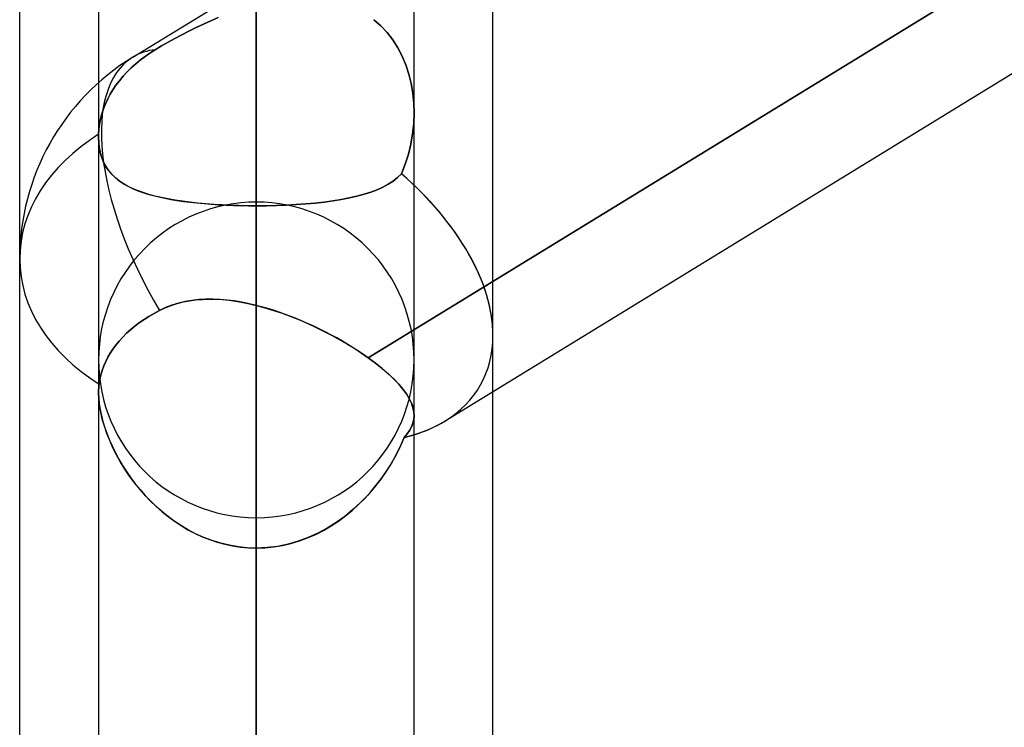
# Model space of a CAD drawing. Header units: millimetres. Extents: x -97 to 81, y -215 to 215.
# Tile 68 of 82: x -44 to -39.24, y 103.14 to 106.56. Entities that reach past the tile are written whole.
import ezdxf

# ---------------------------------------------------------------- set-up
doc = ezdxf.new("R2010")
doc.units = ezdxf.units.MM
doc.layers.add('MAIN-1', color=7, linetype='Continuous')
doc.layers.add('MAIN-2', color=7, linetype='Continuous')

msp = doc.modelspace()

# ---------------------------------------------------------------- linework, layer by layer
at = {"layer": 'MAIN-1'}
for p, q in [((-43.4538, 106.3828), (-25.8538, 117.1662)), ((-44, 105.4075), (-44, 110.26)), ((-43.6188, 109.6418), (-43.6188, 106.26)), ((-42.3152, 104.9303), (-34.8188, 109.5233)), ((-41.9438, 104.6252), (-34.8188, 108.9907)), ((-44, 54.9413), (-44, 105.4075)), ((-43.3247, 105.1587), (-43.2969, 105.1718)), ((-43.2969, 105.1718), (-43.2684, 105.1829)), ((-43.2684, 105.1829), (-43.2393, 105.1923)), ((-43.2393, 105.1923), (-43.2094, 105.1999)), ((-43.2094, 105.1999), (-43.179, 105.2057)), ((-43.179, 105.2057), (-43.148, 105.2099)), ((-43.148, 105.2099), (-43.1165, 105.2125)), ((-43.1165, 105.2125), (-43.0847, 105.2135)), ((-43.0847, 105.2135), (-43.0526, 105.213)), ((-43.0526, 105.213), (-43.0202, 105.2112)), ((-43.0202, 105.2112), (-42.9876, 105.208)), ((-42.9876, 105.208), (-42.9549, 105.2036)), ((-42.9549, 105.2036), (-42.922, 105.1979)), ((-42.922, 105.1979), (-42.8892, 105.1912)), ((-42.8892, 105.1912), (-42.8563, 105.1835)), ((-42.8563, 105.1835), (-42.8563, 0)), ((-42.8562, 105.1835), (-42.8144, 105.1722)), ((-42.8144, 105.1722), (-42.7725, 105.1595)), ((-43.3982, 105.1158), (-43.3753, 105.1304)), ((-43.3753, 105.1304), (-43.3507, 105.1448)), ((-43.3507, 105.1448), (-43.3247, 105.1587)), ((-42.7725, 105.1595), (-42.7308, 105.1454)), ((-42.7308, 105.1454), (-42.6893, 105.13)), ((-42.6893, 105.13), (-42.6482, 105.1134)), ((-43.463, 105.0668), (-43.442, 105.0841)), ((-43.442, 105.0841), (-43.4203, 105.1005)), ((-43.4203, 105.1005), (-43.3982, 105.1158)), ((-42.6482, 105.1134), (-42.6075, 105.0958)), ((-42.6075, 105.0958), (-42.5673, 105.0773)), ((-42.5673, 105.0773), (-42.528, 105.0579)), ((-43.5194, 105.0107), (-43.5019, 105.0299)), ((-43.5019, 105.0299), (-43.4831, 105.0487)), ((-43.4831, 105.0487), (-43.463, 105.0668)), ((-42.528, 105.0579), (-42.4895, 105.0379)), ((-42.4895, 105.0379), (-42.4521, 105.0172)), ((-43.5496, 104.9718), (-43.5353, 104.9913)), ((-43.5353, 104.9913), (-43.5194, 105.0107)), ((-42.4521, 105.0172), (-42.4159, 104.9961)), ((-42.4159, 104.9961), (-42.3809, 104.9744)), ((-43.5843, 104.9124), (-43.5738, 104.933)), ((-43.5738, 104.933), (-43.5623, 104.9527)), ((-43.5623, 104.9527), (-43.5496, 104.9718)), ((-42.3809, 104.9744), (-42.3472, 104.9524)), ((-42.3472, 104.9524), (-42.3152, 104.9303)), ((-43.6016, 104.8693), (-43.5936, 104.8911)), ((-43.5936, 104.8911), (-43.5843, 104.9124)), ((-42.3152, 104.9303), (-42.28, 104.9044)), ((-42.28, 104.9044), (-42.2477, 104.8786)), ((-43.6129, 104.8251), (-43.608, 104.8472)), ((-43.608, 104.8472), (-43.6016, 104.8693)), ((-42.2477, 104.8786), (-42.2181, 104.853)), ((-42.2181, 104.853), (-42.1914, 104.8277)), ((-43.6177, 104.7897), (-43.6171, 104.7965)), ((-43.6171, 104.7965), (-43.6164, 104.8032)), ((-43.6164, 104.8032), (-43.6129, 104.8251)), ((-42.1914, 104.8277), (-42.1678, 104.803)), ((-42.1678, 104.803), (-42.1475, 104.7789)), ((-43.6188, 104.7618), (-43.6187, 104.7689)), ((-43.6188, 104.7621), (-43.6188, 0)), ((-43.6187, 104.7689), (-43.6185, 104.7759)), ((-43.6185, 104.7759), (-43.6182, 104.7829)), ((-43.6182, 104.7829), (-43.6177, 104.7897)), ((-42.1475, 104.7789), (-42.1305, 104.7555)), ((-42.1305, 104.7555), (-42.1168, 104.7328)), ((-41.7125, 55.3107), (-41.7125, 104.767)), ((-42.1168, 104.7328), (-42.1062, 104.7107)), ((-42.1062, 104.7107), (-42.0989, 104.6893)), ((-42.0989, 104.6893), (-42.0948, 104.6685)), ((-42.0948, 104.6685), (-42.0938, 104.6483)), ((-42.0938, 0), (-42.0938, 104.6521))]:
    msp.add_line(p, q, dxfattribs=at)
msp.add_arc((-42.8563, 105.4075), 1.1438, 121.4949, 180, dxfattribs=at)
for major_axis, ratio, start_param, end_param in [((-0.5975, 0.9753), 0.463048, 0, 1.542331), ((1.1438, 0), 0.707107, 3.141593, 3.985451), ((1.0844, -0.6073), 0.598803, 0.323517, 0.331177), ((1.0844, -0.6073), 0.598803, -0.517481, -0.325672)]:
    msp.add_ellipse((-42.8563, 105.4075), major_axis=major_axis, ratio=ratio, start_param=start_param, end_param=end_param, dxfattribs=at)
at = {"layer": 'MAIN-2'}
for p, q in [((-42.8563, 103.1446), (-42.8563, 141.3675)), ((-42.8563, 139.8425), (-42.8563, 102.0657)), ((-42.8563, 94.7287), (-42.8563, 129.4725)), ((-42.8563, 127.9475), (-42.8563, 93.6497)), ((-42.8563, 86.3119), (-42.8563, 117.5775)), ((-42.8563, 116.0525), (-42.8563, 85.2327)), ((-42.8563, 110.4808), (-42.8563, 103.1446)), ((-42.8563, 103.1446), (-42.8563, 110.4808)), ((-34.6637, 109.6183), (-42.3152, 104.9303)), ((-42.8563, 108.8999), (-42.8563, 105.6649)), ((-42.8563, 105.6649), (-42.8563, 108.8999)), ((-42.8563, 101.5663), (-42.8563, 108.8999)), ((-42.8563, 108.8999), (-42.8563, 101.5663)), ((-41.7125, 105.0381), (-41.7125, 107.4496)), ((-42.0938, 106.1166), (-42.0938, 107.2161)), ((-43.0766, 106.5592), (-43.1124, 106.5431)), ((-43.1121, 106.5432), (-43.0763, 106.5593)), ((-43.0404, 106.5746), (-43.0766, 106.5592)), ((-43.0763, 106.5593), (-43.0401, 106.5747)), ((-42.2549, 106.5348), (-42.2885, 106.5641)), ((-42.2885, 106.5641), (-42.255, 106.5349)), ((-43.1826, 106.5091), (-43.2167, 106.4916)), ((-43.2165, 106.4917), (-43.1824, 106.5092)), ((-43.1478, 106.5263), (-43.1826, 106.5091)), ((-43.1824, 106.5092), (-43.1476, 106.5265)), ((-43.1124, 106.5431), (-43.1478, 106.5263)), ((-43.1476, 106.5265), (-43.1121, 106.5432)), ((-42.255, 106.5349), (-42.2243, 106.5025)), ((-42.2242, 106.5023), (-42.2549, 106.5348)), ((-43.3141, 106.4375), (-43.2824, 106.4557)), ((-43.2825, 106.4557), (-43.3141, 106.4375)), ((-43.25, 106.4737), (-43.2825, 106.4557)), ((-43.2824, 106.4557), (-43.2499, 106.4738)), ((-43.2167, 106.4916), (-43.25, 106.4737)), ((-43.2499, 106.4738), (-43.2165, 106.4917)), ((-42.2243, 106.5025), (-42.1966, 106.4669)), ((-42.1965, 106.4667), (-42.2242, 106.5023)), ((-42.1966, 106.4669), (-42.1721, 106.4287)), ((-42.1719, 106.4283), (-42.1965, 106.4667)), ((-43.3703, 106.4031), (-43.3449, 106.4192)), ((-43.3449, 106.4192), (-43.3703, 106.4031)), ((-43.3449, 106.4192), (-43.3141, 106.4375)), ((-43.3141, 106.4375), (-43.3449, 106.4192)), ((-42.1721, 106.4287), (-42.1509, 106.3882)), ((-42.1507, 106.3877), (-42.1719, 106.4283)), ((-43.4389, 106.3514), (-43.4166, 106.3697)), ((-43.4166, 106.3697), (-43.4389, 106.3514)), ((-43.4166, 106.3697), (-43.394, 106.3867)), ((-43.394, 106.3867), (-43.4166, 106.3697)), ((-43.394, 106.3867), (-43.3703, 106.4031)), ((-43.3703, 106.4031), (-43.394, 106.3867)), ((-42.1509, 106.3882), (-42.1331, 106.3457)), ((-42.1329, 106.3452), (-42.1507, 106.3877)), ((-43.4811, 106.3117), (-43.4605, 106.332)), ((-43.4605, 106.332), (-43.4811, 106.3117)), ((-43.4605, 106.332), (-43.4389, 106.3514)), ((-43.4389, 106.3514), (-43.4605, 106.332)), ((-42.1331, 106.3457), (-42.1187, 106.3015)), ((-42.1185, 106.3009), (-42.1329, 106.3452)), ((-43.5347, 106.247), (-43.5184, 106.2689)), ((-43.5184, 106.2689), (-43.5347, 106.247)), ((-43.5184, 106.2689), (-43.5005, 106.2906)), ((-43.5005, 106.2906), (-43.5184, 106.2689)), ((-43.5005, 106.2906), (-43.4811, 106.3117)), ((-43.4811, 106.3117), (-43.5005, 106.2906)), ((-42.1187, 106.3015), (-42.1076, 106.2558)), ((-42.1074, 106.2551), (-42.1185, 106.3009)), ((-43.6188, 106.26), (-43.6188, 105.9949)), ((-43.5624, 106.2035), (-43.5494, 106.2251)), ((-43.5494, 106.2251), (-43.5624, 106.2035)), ((-43.5494, 106.2251), (-43.5347, 106.247)), ((-43.5347, 106.247), (-43.5494, 106.2251)), ((-42.1076, 106.2558), (-42.0997, 106.2089)), ((-42.0996, 106.2082), (-42.1074, 106.2551)), ((-43.5847, 106.158), (-43.5741, 106.1812)), ((-43.5741, 106.1812), (-43.5847, 106.158)), ((-43.5741, 106.1812), (-43.5624, 106.2035)), ((-43.5624, 106.2035), (-43.5741, 106.1812)), ((-42.0997, 106.2089), (-42.0951, 106.1613)), ((-42.0951, 106.1608), (-42.0996, 106.2082)), ((-43.6022, 106.1093), (-43.5942, 106.1339)), ((-43.5942, 106.1339), (-43.6022, 106.1093)), ((-43.5942, 106.1339), (-43.5847, 106.158)), ((-43.5847, 106.158), (-43.5942, 106.1339)), ((-42.0951, 106.1613), (-42.0938, 106.1131)), ((-42.0938, 106.1131), (-42.0951, 106.1608)), ((-43.6135, 106.0594), (-43.6087, 106.0844)), ((-43.6087, 106.0844), (-43.6135, 106.0594)), ((-43.6087, 106.0844), (-43.6022, 106.1093)), ((-43.6022, 106.1093), (-43.6087, 106.0844)), ((-42.0957, 106.0622), (-42.0938, 106.1131)), ((-42.0938, 106.1131), (-42.0957, 106.0629)), ((-42.0938, 104.6521), (-42.0938, 106.1167)), ((-43.6184, 106.0105), (-43.6167, 106.0347)), ((-43.6167, 106.0347), (-43.6184, 106.0105)), ((-43.6167, 106.0347), (-43.6135, 106.0594)), ((-43.6135, 106.0594), (-43.6167, 106.0347)), ((-42.1011, 106.0118), (-42.0957, 106.0622)), ((-42.0957, 106.0629), (-42.101, 106.0127)), ((-43.6187, 105.9999), (-43.6188, 105.9972)), ((-43.6188, 105.9945), (-43.6187, 105.9972)), ((-43.6188, 105.9972), (-43.6188, 105.9946)), ((-43.6188, 105.9949), (-43.6188, 104.7621)), ((-43.6188, 105.9946), (-43.618, 105.9706)), ((-43.6177, 105.9671), (-43.6188, 105.9945)), ((-43.6186, 106.0052), (-43.6187, 106.0025)), ((-43.6187, 106.0025), (-43.6186, 106.0051)), ((-43.6187, 105.9998), (-43.6187, 106.0025)), ((-43.6187, 106.0025), (-43.6187, 105.9999)), ((-43.6187, 105.9972), (-43.6187, 105.9998)), ((-43.6185, 106.0079), (-43.6186, 106.0052)), ((-43.6186, 106.0051), (-43.6185, 106.0078)), ((-43.6185, 106.0078), (-43.6184, 106.0105)), ((-43.6184, 106.0105), (-43.6185, 106.0079)), ((-42.1098, 105.9622), (-42.1011, 106.0118)), ((-42.101, 106.0127), (-42.1096, 105.963)), ((-43.618, 105.9706), (-43.6156, 105.9475)), ((-43.6145, 105.941), (-43.6177, 105.9671)), ((-43.6156, 105.9475), (-43.6115, 105.9255)), ((-43.6093, 105.9163), (-43.6145, 105.941)), ((-42.1216, 105.9137), (-42.1098, 105.9622)), ((-42.1096, 105.963), (-42.1215, 105.9141)), ((-43.6115, 105.9255), (-43.6059, 105.9046)), ((-43.602, 105.8931), (-43.6093, 105.9163)), ((-43.6059, 105.9046), (-43.5988, 105.8849)), ((-43.5927, 105.8715), (-43.602, 105.8931)), ((-43.5988, 105.8849), (-43.5902, 105.8665)), ((-42.1215, 105.9141), (-42.1366, 105.8662)), ((-42.1366, 105.8662), (-42.1216, 105.9137)), ((-43.5816, 105.8515), (-43.5927, 105.8715)), ((-43.5902, 105.8665), (-43.5801, 105.8492)), ((-43.5686, 105.833), (-43.5816, 105.8515)), ((-43.5801, 105.8492), (-43.5687, 105.8331)), ((-42.1549, 105.8199), (-42.1366, 105.8662)), ((-42.1366, 105.8662), (-42.1549, 105.8199)), ((-43.5687, 105.8331), (-43.5559, 105.8181)), ((-43.5538, 105.8159), (-43.5686, 105.833)), ((-43.5559, 105.8181), (-43.5417, 105.8041)), ((-43.5374, 105.8002), (-43.5538, 105.8159)), ((-43.5417, 105.8041), (-43.5262, 105.791)), ((-43.5194, 105.7858), (-43.5374, 105.8002)), ((-43.5262, 105.791), (-43.5094, 105.7788)), ((-42.195, 105.7844), (-42.1739, 105.8013)), ((-42.1737, 105.8015), (-42.1948, 105.7846)), ((-42.1739, 105.8013), (-42.1549, 105.8199)), ((-42.1549, 105.8199), (-42.1737, 105.8015)), ((-43.4997, 105.7725), (-43.5194, 105.7858)), ((-43.5094, 105.7788), (-43.4912, 105.7674)), ((-43.4783, 105.7602), (-43.4997, 105.7725)), ((-43.4912, 105.7674), (-43.4716, 105.7567)), ((-43.4552, 105.7488), (-43.4783, 105.7602)), ((-43.4716, 105.7567), (-43.4508, 105.7468)), ((-43.4304, 105.7383), (-43.4552, 105.7488)), ((-43.4508, 105.7468), (-43.4286, 105.7376)), ((-42.2723, 105.7423), (-42.3027, 105.7307)), ((-42.3026, 105.7307), (-42.2723, 105.7423)), ((-42.2723, 105.7423), (-42.2442, 105.755)), ((-42.2442, 105.755), (-42.2723, 105.7423)), ((-42.2442, 105.755), (-42.2184, 105.7691)), ((-42.2183, 105.7691), (-42.2442, 105.755)), ((-42.2184, 105.7691), (-42.195, 105.7844)), ((-42.1948, 105.7846), (-42.2183, 105.7691)), ((-43.404, 105.7287), (-43.4304, 105.7383)), ((-43.4286, 105.7376), (-43.4052, 105.7291)), ((-43.4052, 105.7291), (-43.3805, 105.7212)), ((-43.376, 105.7199), (-43.404, 105.7287)), ((-43.3805, 105.7212), (-43.3545, 105.7139)), ((-43.3464, 105.7118), (-43.376, 105.7199)), ((-43.3545, 105.7139), (-43.3274, 105.7073)), ((-43.3152, 105.7045), (-43.3464, 105.7118)), ((-43.3274, 105.7073), (-43.2993, 105.7011)), ((-43.2826, 105.6979), (-43.3152, 105.7045)), ((-43.2993, 105.7011), (-43.2701, 105.6956)), ((-43.2487, 105.6919), (-43.2826, 105.6979)), ((-43.2701, 105.6956), (-43.2398, 105.6905)), ((-42.486, 105.6885), (-42.4455, 105.6951)), ((-42.4454, 105.695), (-42.4857, 105.6885)), ((-42.4455, 105.6951), (-42.4067, 105.7025)), ((-42.4068, 105.7025), (-42.4454, 105.695)), ((-42.3701, 105.7108), (-42.4068, 105.7025)), ((-42.4067, 105.7025), (-42.3699, 105.7109)), ((-42.3354, 105.7202), (-42.3701, 105.7108)), ((-42.3699, 105.7109), (-42.3351, 105.7203)), ((-42.3027, 105.7307), (-42.3354, 105.7202)), ((-42.3351, 105.7203), (-42.3026, 105.7307)), ((-43.2135, 105.6867), (-43.2487, 105.6919)), ((-43.2398, 105.6905), (-43.2085, 105.686)), ((-43.1772, 105.682), (-43.2135, 105.6867)), ((-43.2085, 105.686), (-43.1763, 105.6819)), ((-43.1397, 105.6779), (-43.1772, 105.682)), ((-43.1763, 105.6819), (-43.1431, 105.6783)), ((-43.1431, 105.6783), (-43.1091, 105.6751)), ((-43.1011, 105.6744), (-43.1397, 105.6779)), ((-43.1091, 105.6751), (-43.0745, 105.6724)), ((-43.0616, 105.6715), (-43.1011, 105.6744)), ((-43.0745, 105.6724), (-43.0392, 105.6701)), ((-43.0214, 105.6691), (-43.0616, 105.6715)), ((-43.0392, 105.6701), (-43.0035, 105.6682)), ((-42.9807, 105.6673), (-43.0214, 105.6691)), ((-43.0035, 105.6682), (-42.9672, 105.6668)), ((-42.9396, 105.6659), (-42.9807, 105.6673)), ((-42.9672, 105.6668), (-42.9306, 105.6657)), ((-42.8981, 105.6652), (-42.9396, 105.6659)), ((-42.9306, 105.6657), (-42.8936, 105.6651)), ((-42.8563, 105.6649), (-42.8981, 105.6652)), ((-42.8936, 105.6651), (-42.8563, 105.6649)), ((-42.8563, 77.8938), (-42.8563, 105.6825)), ((-42.8563, 105.6649), (-42.8073, 105.6653)), ((-42.807, 105.6653), (-42.8563, 105.6649)), ((-42.8563, 105.6649), (-42.8563, 98.3313)), ((-42.8563, 98.3313), (-42.8563, 105.6649)), ((-42.8073, 105.6653), (-42.7588, 105.6663)), ((-42.7582, 105.6664), (-42.807, 105.6653)), ((-42.7588, 105.6663), (-42.7109, 105.6681)), ((-42.7102, 105.6682), (-42.7582, 105.6664)), ((-42.7109, 105.6681), (-42.6636, 105.6707)), ((-42.663, 105.6707), (-42.7102, 105.6682)), ((-42.6636, 105.6707), (-42.6171, 105.674)), ((-42.6168, 105.674), (-42.663, 105.6707)), ((-42.6171, 105.674), (-42.5719, 105.678)), ((-42.5716, 105.6781), (-42.6168, 105.674)), ((-42.5719, 105.678), (-42.5282, 105.6829)), ((-42.5278, 105.6829), (-42.5716, 105.6781)), ((-42.5282, 105.6829), (-42.486, 105.6885)), ((-42.4857, 105.6885), (-42.5278, 105.6829)), ((-43.2949, 105.1726), (-43.3247, 105.1587)), ((-43.2644, 105.1843), (-43.2949, 105.1726)), ((-43.233, 105.194), (-43.2644, 105.1843)), ((-43.201, 105.2017), (-43.233, 105.194)), ((-43.1682, 105.2074), (-43.201, 105.2017)), ((-43.1349, 105.2112), (-43.1682, 105.2074)), ((-43.1009, 105.2132), (-43.1349, 105.2112)), ((-43.0667, 105.2134), (-43.1009, 105.2132)), ((-43.032, 105.212), (-43.0667, 105.2134)), ((-42.9972, 105.2091), (-43.032, 105.212)), ((-42.9621, 105.2047), (-42.9972, 105.2091)), ((-42.9269, 105.1989), (-42.9621, 105.2047)), ((-42.8916, 105.1918), (-42.9269, 105.1989)), ((-42.8562, 105.1835), (-42.8916, 105.1918)), ((-42.8563, 0), (-42.8563, 105.1835)), ((-42.8254, 105.1753), (-42.8563, 105.1835)), ((-42.7945, 105.1664), (-42.8254, 105.1753)), ((-43.3753, 105.1304), (-43.3982, 105.1158)), ((-43.3507, 105.1447), (-43.3753, 105.1304)), ((-43.3247, 105.1587), (-43.3507, 105.1447)), ((-42.7638, 105.1566), (-42.7945, 105.1664)), ((-42.733, 105.1462), (-42.7638, 105.1566)), ((-42.7025, 105.135), (-42.733, 105.1462)), ((-42.6721, 105.1232), (-42.7025, 105.135)), ((-42.6418, 105.1108), (-42.6721, 105.1232)), ((-43.442, 105.0841), (-43.463, 105.0668)), ((-43.4203, 105.1005), (-43.442, 105.0841)), ((-43.3982, 105.1158), (-43.4203, 105.1005)), ((-42.6119, 105.0978), (-42.6418, 105.1108)), ((-42.5822, 105.0843), (-42.6119, 105.0978)), ((-42.5529, 105.0703), (-42.5822, 105.0843)), ((-43.5019, 105.0299), (-43.5194, 105.0107)), ((-43.4831, 105.0487), (-43.5019, 105.0299)), ((-43.463, 105.0668), (-43.4831, 105.0487)), ((-42.524, 105.0559), (-42.5529, 105.0703)), ((-42.4956, 105.0411), (-42.524, 105.0559)), ((-42.4678, 105.026), (-42.4956, 105.0411)), ((-41.7125, 104.767), (-41.7125, 105.0382)), ((-43.5353, 104.9913), (-43.5496, 104.9718)), ((-43.5194, 105.0107), (-43.5353, 104.9913)), ((-42.4406, 105.0106), (-42.4678, 105.026)), ((-42.414, 104.9949), (-42.4406, 105.0106)), ((-42.3881, 104.979), (-42.414, 104.9949)), ((-43.5738, 104.933), (-43.5843, 104.9124)), ((-43.5623, 104.9527), (-43.5738, 104.933)), ((-43.5496, 104.9718), (-43.5623, 104.9527)), ((-42.3629, 104.9629), (-42.3881, 104.979)), ((-42.3386, 104.9466), (-42.3629, 104.9629)), ((-42.3152, 104.9303), (-42.3386, 104.9466)), ((-43.5936, 104.8911), (-43.6016, 104.8693)), ((-43.5843, 104.9124), (-43.5936, 104.8911)), ((-42.2802, 104.9045), (-42.3152, 104.9303)), ((-42.2479, 104.8788), (-42.2802, 104.9045)), ((-43.608, 104.8472), (-43.613, 104.8251)), ((-43.6016, 104.8693), (-43.608, 104.8472)), ((-42.2184, 104.8533), (-42.2479, 104.8788)), ((-42.1918, 104.8281), (-42.2184, 104.8533)), ((-43.6171, 104.7965), (-43.6177, 104.7897)), ((-43.6164, 104.8032), (-43.6171, 104.7965)), ((-43.613, 104.8251), (-43.6164, 104.8032)), ((-42.1682, 104.8034), (-42.1918, 104.8281)), ((-42.1479, 104.7794), (-42.1682, 104.8034)), ((-43.6187, 104.7688), (-43.6188, 104.7616)), ((-43.6176, 104.7317), (-43.6188, 104.7618)), ((-43.6188, 104.7616), (-43.6179, 104.7356)), ((-43.6185, 104.7758), (-43.6187, 104.7688)), ((-43.6182, 104.7828), (-43.6185, 104.7758)), ((-43.6177, 104.7897), (-43.6182, 104.7828)), ((-42.1309, 104.7561), (-42.1479, 104.7794)), ((-42.1171, 104.7335), (-42.1309, 104.7561)), ((-43.6179, 104.7356), (-43.6153, 104.7085)), ((-43.6142, 104.7003), (-43.6176, 104.7317)), ((-43.6153, 104.7085), (-43.611, 104.6804)), ((-43.6085, 104.6676), (-43.6142, 104.7003)), ((-42.1066, 104.7115), (-42.1171, 104.7335)), ((-42.0991, 104.6901), (-42.1066, 104.7115)), ((-43.611, 104.6804), (-43.605, 104.6514)), ((-43.6007, 104.6339), (-43.6085, 104.6676)), ((-43.605, 104.6514), (-43.5974, 104.6219)), ((-42.0949, 104.6695), (-42.0991, 104.6901)), ((-42.0938, 104.6483), (-42.0956, 104.6306)), ((-42.0954, 104.6314), (-42.0938, 104.6496)), ((-42.0938, 104.6496), (-42.0949, 104.6695)), ((-43.5908, 104.5997), (-43.6007, 104.6339)), ((-43.5974, 104.6219), (-43.5883, 104.5921)), ((-43.5788, 104.5651), (-43.5908, 104.5997)), ((-42.1065, 104.5963), (-42.0997, 104.6136)), ((-42.0998, 104.6133), (-42.1065, 104.5962)), ((-42.0956, 104.6306), (-42.0998, 104.6133)), ((-42.0997, 104.6136), (-42.0954, 104.6314)), ((-43.5883, 104.5921), (-43.5776, 104.5619)), ((-43.565, 104.5303), (-43.5788, 104.5651)), ((-43.5776, 104.5619), (-43.5655, 104.5316)), ((-42.1273, 104.5624), (-42.1413, 104.5454)), ((-42.1413, 104.5454), (-42.1273, 104.5623)), ((-42.1157, 104.5793), (-42.1273, 104.5624)), ((-42.1273, 104.5623), (-42.1157, 104.5792)), ((-42.1157, 104.5792), (-42.1065, 104.5963)), ((-42.1065, 104.5962), (-42.1157, 104.5793)), ((-43.5655, 104.5316), (-43.552, 104.5012)), ((-43.5493, 104.4955), (-43.565, 104.5303)), ((-42.1589, 104.5047), (-42.179, 104.4641)), ((-42.1721, 104.4775), (-42.1558, 104.5114)), ((-42.1413, 104.5454), (-42.1589, 104.5047)), ((-42.1558, 104.5114), (-42.1413, 104.5454)), ((-43.552, 104.5012), (-43.5371, 104.4709)), ((-43.5318, 104.4608), (-43.5493, 104.4955)), ((-43.5371, 104.4709), (-43.5208, 104.4407)), ((-43.5127, 104.4265), (-43.5318, 104.4608)), ((-42.179, 104.4641), (-42.2016, 104.4236)), ((-42.1899, 104.4438), (-42.1721, 104.4775)), ((-43.5208, 104.4407), (-43.503, 104.4105)), ((-43.4917, 104.3925), (-43.5127, 104.4265)), ((-43.503, 104.4105), (-43.4839, 104.3805)), ((-42.2306, 104.3774), (-42.2094, 104.4105)), ((-42.2016, 104.4236), (-42.2267, 104.3834)), ((-42.2094, 104.4105), (-42.1899, 104.4438)), ((-43.469, 104.3588), (-43.4917, 104.3925)), ((-43.4839, 104.3805), (-43.4633, 104.3509)), ((-42.2267, 104.3834), (-42.2544, 104.3437)), ((-42.2536, 104.3448), (-42.2306, 104.3774)), ((-43.4445, 104.3256), (-43.469, 104.3588)), ((-43.4633, 104.3509), (-43.4414, 104.3216)), ((-43.4182, 104.2931), (-43.4445, 104.3256)), ((-43.4414, 104.3216), (-43.4181, 104.293)), ((-42.2544, 104.3437), (-42.2845, 104.3048)), ((-42.2782, 104.3126), (-42.2536, 104.3448)), ((-43.3902, 104.2614), (-43.4182, 104.2931)), ((-43.4181, 104.293), (-43.3935, 104.265)), ((-42.3171, 104.2671), (-42.3521, 104.2308)), ((-42.3324, 104.2507), (-42.3045, 104.2812)), ((-42.2845, 104.3048), (-42.3171, 104.2671)), ((-42.3045, 104.2812), (-42.2782, 104.3126)), ((-43.3935, 104.265), (-43.3675, 104.2378)), ((-43.3604, 104.2308), (-43.3902, 104.2614)), ((-43.3675, 104.2378), (-43.3402, 104.2116)), ((-43.329, 104.2015), (-43.3604, 104.2308)), ((-42.3931, 104.193), (-42.362, 104.2213)), ((-42.3521, 104.2308), (-42.3893, 104.1964)), ((-42.362, 104.2213), (-42.3324, 104.2507)), ((-43.3402, 104.2116), (-43.3117, 104.1865)), ((-43.296, 104.1736), (-43.329, 104.2015)), ((-43.3117, 104.1865), (-43.2821, 104.1627)), ((-43.2615, 104.1473), (-43.296, 104.1736)), ((-42.3893, 104.1964), (-42.4287, 104.164)), ((-42.4258, 104.1663), (-42.3931, 104.193)), ((-43.2821, 104.1627), (-43.2513, 104.1402)), ((-43.2256, 104.1229), (-43.2615, 104.1473)), ((-43.2513, 104.1402), (-43.2195, 104.1191)), ((-42.8563, 104.1575), (-42.8563, 76.8144)), ((-42.47, 104.1341), (-42.5134, 104.1068)), ((-42.4951, 104.1178), (-42.4598, 104.1411)), ((-42.4287, 104.164), (-42.47, 104.1341)), ((-42.4598, 104.1411), (-42.4258, 104.1663)), ((-43.1884, 104.1006), (-43.2256, 104.1229)), ((-43.2195, 104.1191), (-43.1866, 104.0996)), ((-43.1499, 104.0803), (-43.1884, 104.1006)), ((-43.1866, 104.0996), (-43.1527, 104.0817)), ((-43.1527, 104.0817), (-43.1177, 104.0656)), ((-43.1102, 104.0624), (-43.1499, 104.0803)), ((-42.6083, 104.06), (-42.5694, 104.0771)), ((-42.5585, 104.0824), (-42.6055, 104.0611)), ((-42.5694, 104.0771), (-42.5316, 104.0964)), ((-42.5134, 104.1068), (-42.5585, 104.0824)), ((-42.5316, 104.0964), (-42.4951, 104.1178)), ((-43.1177, 104.0656), (-43.082, 104.0514)), ((-43.0694, 104.0469), (-43.1102, 104.0624)), ((-43.082, 104.0514), (-43.0456, 104.0392)), ((-43.0278, 104.0341), (-43.0694, 104.0469)), ((-43.0456, 104.0392), (-43.0086, 104.0291)), ((-42.9856, 104.024), (-43.0278, 104.0341)), ((-43.0086, 104.0291), (-42.9712, 104.0212)), ((-42.7031, 104.0293), (-42.7534, 104.0191)), ((-42.73, 104.0234), (-42.6888, 104.033)), ((-42.6538, 104.0433), (-42.7031, 104.0293)), ((-42.6888, 104.033), (-42.6482, 104.0452)), ((-42.6055, 104.0611), (-42.6538, 104.0433)), ((-42.6482, 104.0452), (-42.6083, 104.06)), ((-42.9429, 104.0167), (-42.9856, 104.024)), ((-42.9712, 104.0212), (-42.9333, 104.0155)), ((-42.8998, 104.0123), (-42.9429, 104.0167)), ((-42.9333, 104.0155), (-42.8949, 104.012)), ((-42.8563, 104.0108), (-42.8998, 104.0123)), ((-42.8949, 104.012), (-42.8563, 104.0108)), ((-42.8045, 104.0129), (-42.8563, 104.0108)), ((-42.8563, 104.0108), (-42.8138, 104.0122)), ((-42.8563, 104.0108), (-42.8563, 0)), ((-42.8563, 0), (-42.8563, 104.0108)), ((-42.8563, 96.6745), (-42.8563, 104.0108)), ((-42.8563, 104.0108), (-42.8563, 96.6745)), ((-42.8138, 104.0122), (-42.7717, 104.0164)), ((-42.7534, 104.0191), (-42.8045, 104.0129)), ((-42.7717, 104.0164), (-42.73, 104.0234))]:
    msp.add_line(p, q, dxfattribs=at)
for start, end in [(90.0001, 180.0002), (359.9998, 90.0001), (180.0002, 269.9999), (269.9999, 359.9998)]:
    msp.add_arc((-42.8563, 104.92), 0.7625, start, end, dxfattribs=at)
for major_axis, ratio, start_param, end_param in [((-0.5975, 0.9753), 0.463048, -0.212925, -0.0039), ((-0.5975, 0.9753), 0.463048, -0.212925, -0.0039), ((-0.5975, 0.9753), 0.463048, 0, 1.542331), ((-0.5975, 0.9753), 0.463048, -0.0039, 0), ((-0.5975, 0.9753), 0.463048, -0.0039, 0), ((1.1438, 0), 0.707107, 2.300159, 3.141593), ((1.1438, 0), 0.707107, 2.300159, 3.141593), ((1.0844, -0.6073), 0.598803, 0.323517, 1.234325), ((1.0844, -0.6073), 0.598803, 0.331177, 1.234325), ((1.1438, 0), 0.707107, -3.141593, -2.297734), ((1.0844, -0.6073), 0.598803, -0.325672, 0.323517), ((1.0844, -0.6073), 0.598803, -0.325672, 0.323517), ((1.0844, -0.6073), 0.598803, -0.571971, -0.325672), ((1.0844, -0.6073), 0.598803, -0.571971, -0.517481)]:
    msp.add_ellipse((-42.8563, 105.4075), major_axis=major_axis, ratio=ratio, start_param=start_param, end_param=end_param, dxfattribs=at)

doc.saveas('drawing.dxf')
